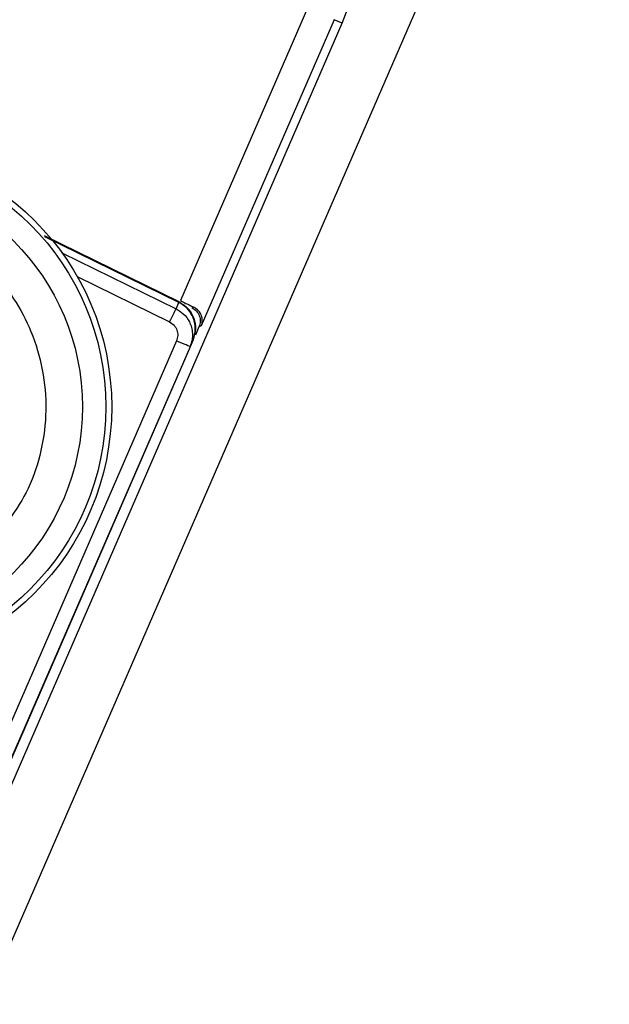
# Model space of a CAD drawing. Header units: millimetres. Extents: x 2719 to 13968, y 3953 to 13921.
# Tile 19 of 160: x 5257 to 5277, y 4804 to 4837. Entities that reach past the tile are written whole.
import ezdxf

# ---------------------------------------------------------------- set-up
doc = ezdxf.new("R2010")
doc.units = ezdxf.units.MM

msp = doc.modelspace()

# ---------------------------------------------------------------- linework, layer by layer
at = {"color": 7, "linetype": 'Continuous', "lineweight": 25}
for p, q in [((5210.732, 4701.181), (5276.463, 4852.499)), ((5266.346, 4837.817), (5262.002, 4827.819)), ((5227.318, 4744.718), (5267.535, 4837.3)), ((5267.262, 4837.419), (5262.718, 4826.957)), ((5267.242, 4837.427), (5267.262, 4837.419)), ((5267.535, 4837.3), (5267.262, 4837.419)), ((5261.959, 4827.778), (5257.357, 4830.031)), ((5261.951, 4827.758), (5257.377, 4830.003)), ((5257.955, 4829.457), (5261.857, 4827.541)), ((5261.791, 4827.407), (5261.818, 4827.463)), ((5261.818, 4827.463), (5261.839, 4827.505)), ((5261.839, 4827.505), (5261.852, 4827.531)), ((5261.852, 4827.531), (5261.857, 4827.541)), ((5261.857, 4827.541), (5261.951, 4827.758)), ((5262.46, 4827.598), (5262.4, 4827.576)), ((5261.636, 4827.092), (5261.679, 4827.179)), ((5261.679, 4827.179), (5261.72, 4827.262)), ((5261.72, 4827.262), (5261.758, 4827.339)), ((5261.758, 4827.339), (5261.791, 4827.407)), ((5261.636, 4827.092), (5261.786, 4826.98)), ((5262.718, 4826.957), (5262.639, 4826.928)), ((5261.875, 4826.444), (5255.481, 4811.725)), ((5261.916, 4826.627), (5261.875, 4826.444)), ((5261.964, 4826.405), (5261.875, 4826.444)), ((5262.436, 4826.482), (5262.333, 4826.245)), ((5262.333, 4826.245), (5255.939, 4811.526)), ((5262.05, 4826.368), (5261.964, 4826.405)), ((5262.129, 4826.334), (5262.05, 4826.368)), ((5262.199, 4826.304), (5262.129, 4826.334)), ((5262.256, 4826.279), (5262.199, 4826.304)), ((5262.298, 4826.26), (5262.256, 4826.279)), ((5262.324, 4826.249), (5262.298, 4826.26)), ((5262.333, 4826.245), (5262.324, 4826.249))]:
    msp.add_line(p, q, dxfattribs=at)
at = {"color": 8, "linetype": 'Continuous', "lineweight": 25}
for p, q in [((5258.478, 4828.643), (5261.636, 4827.092)), ((5262.639, 4826.928), (5262.514, 4826.639)), ((5262.271, 4826.081), (5255.65, 4810.84))]:
    msp.add_line(p, q, dxfattribs=at)
at = {"color": 7, "linetype": 'Continuous', "lineweight": 25}
for radius in [8.999, 8.799, 7.999]:
    msp.add_circle((5250.657, 4824.192), radius, dxfattribs=at)
msp.add_arc((5210.556, 4932.91), 184.975, 276.52024, 320.93977, dxfattribs=at)
for points, knots in [([(5267.535, 4837.3), (5268.11, 4838.86), (5269.259, 4841.981), (5269.784, 4846.974), (5269.392, 4851.956), (5268.018, 4856.769), (5265.737, 4861.225), (5262.623, 4865.134), (5258.832, 4868.425), (5255.862, 4869.921), (5254.377, 4870.669)], [0, 0, 0, 0, 0.125, 0.25, 0.375, 0.5, 0.625, 0.75, 0.875, 1, 1, 1, 1]), ([(5245.969, 4829.047), (5246.642, 4829.572), (5247.678, 4830.379), (5249.393, 4830.866), (5250.775, 4830.989), (5252.157, 4830.82), (5253.835, 4830.256), (5255.629, 4828.993), (5256.829, 4827.156), (5257.334, 4825.459), (5257.454, 4824.072), (5257.282, 4822.696), (5256.736, 4820.998), (5255.893, 4819.991), (5255.345, 4819.337)], [0, 0, 0, 0, 0.1197285, 0.1841804, 0.2500001, 0.3158197, 0.3802718, 0.5000002, 0.6197285, 0.6841805, 0.75, 0.8158196, 0.8802716, 1, 1, 1, 1]), ([(5261.959, 4827.778), (5262.067, 4827.71), (5262.283, 4827.572), (5262.478, 4827.234), (5262.549, 4826.849), (5262.474, 4826.604), (5262.436, 4826.482)], [0, 0, 0, 0, 0.2499999, 0.4999992, 0.7500015, 1, 1, 1, 1]), ([(5262.002, 4827.819), (5262.087, 4827.777), (5262.248, 4827.699), (5262.392, 4827.631), (5262.46, 4827.598)], [0, 0, 0, 0, 0.529586, 1, 1, 1, 1]), ([(5261.857, 4827.541), (5261.942, 4827.49), (5262.128, 4827.377), (5262.298, 4827.141), (5262.389, 4826.904), (5262.422, 4826.694), (5262.412, 4826.467), (5262.36, 4826.32), (5262.333, 4826.245)], [0, 0, 0, 0, 0.195253, 0.42655, 0.556291, 0.695115, 0.843024, 1, 1, 1, 1]), ([(5262.436, 4826.482), (5262.46, 4826.556), (5262.508, 4826.698), (5262.515, 4826.92), (5262.481, 4827.124), (5262.391, 4827.358), (5262.223, 4827.593), (5262.037, 4827.706), (5261.951, 4827.758)], [0, 0, 0, 0, 0.154296, 0.300276, 0.437948, 0.567306, 0.800147, 1, 1, 1, 1]), ([(5262.4, 4827.576), (5262.454, 4827.542), (5262.562, 4827.473), (5262.66, 4827.304), (5262.695, 4827.111), (5262.658, 4826.989), (5262.639, 4826.928)], [0, 0, 0, 0, 0.2499951, 0.4999989, 0.7499922, 1, 1, 1, 1]), ([(5262.718, 4826.957), (5262.736, 4827.02), (5262.765, 4827.126), (5262.734, 4827.304), (5262.652, 4827.474), (5262.519, 4827.56), (5262.46, 4827.598)], [0, 0, 0, 0, 0.2954576, 0.5002976, 0.7749453, 1, 1, 1, 1]), ([(5261.786, 4826.98), (5261.825, 4826.928), (5261.903, 4826.822), (5261.911, 4826.692), (5261.916, 4826.627)], [0, 0, 0, 0, 0.499951, 1, 1, 1, 1])]:
    msp.add_open_spline(points, degree=3, knots=knots, dxfattribs=at)

doc.saveas('drawing.dxf')
